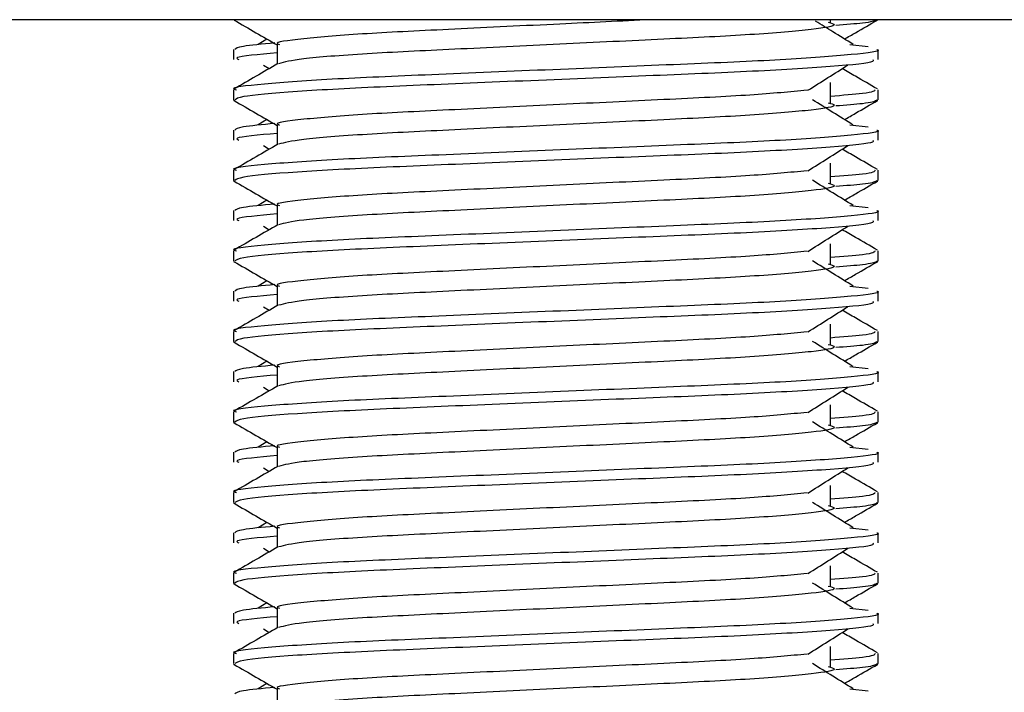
# Model space of a CAD drawing. Header units: millimetres. Extents: x 0 to 420, y 0 to 297.
# Tile 13 of 64: x 88.69 to 90.66, y 186 to 187.35. Entities that reach past the tile are written whole.
import ezdxf

# ---------------------------------------------------------------- set-up
doc = ezdxf.new("R2010")
doc.units = ezdxf.units.MM

msp = doc.modelspace()

# ---------------------------------------------------------------- linework, layer by layer
at = {"color": 7, "linetype": 'Continuous', "lineweight": 25}
for p, q in [((93.19857, 187.35201), (86.32911, 187.35201)), ((90.31471, 187.34696), (90.31471, 187.35201)), ((89.18457, 187.31315), (89.16712, 187.30234)), ((89.20479, 187.30229), (89.20479, 187.26281)), ((90.35405, 187.30238), (90.3905, 187.29845)), ((89.1173, 187.29225), (89.1173, 187.27204)), ((90.41038, 187.27204), (90.41038, 187.29225)), ((89.17776, 187.26101), (89.18921, 187.25379)), ((90.31471, 187.18533), (90.31471, 187.22573)), ((89.1173, 187.21137), (89.1173, 187.19123)), ((90.41038, 187.19123), (90.41038, 187.21137)), ((89.11769, 187.19037), (89.12096, 187.18964)), ((90.40756, 187.19123), (90.40999, 187.19037)), ((89.18457, 187.15152), (89.16712, 187.14071)), ((89.1173, 187.13062), (89.1173, 187.11041)), ((89.20479, 187.14065), (89.20479, 187.10118)), ((90.35405, 187.14074), (90.3905, 187.13682)), ((90.41038, 187.11041), (90.41038, 187.13062)), ((89.17776, 187.09937), (89.18921, 187.09216)), ((90.31471, 187.02369), (90.31471, 187.0641)), ((89.1173, 187.04974), (89.1173, 187.0296)), ((90.41038, 187.0296), (90.41038, 187.04974)), ((89.11769, 187.02874), (89.12096, 187.02801)), ((90.40756, 187.0296), (90.40999, 187.02874)), ((89.18457, 186.98989), (89.16712, 186.97907)), ((89.1173, 186.96898), (89.1173, 186.94878)), ((89.20479, 186.97902), (89.20479, 186.93954)), ((90.35405, 186.97911), (90.3905, 186.97518)), ((90.41038, 186.94878), (90.41038, 186.96898)), ((89.17776, 186.93774), (89.18921, 186.93052)), ((89.1173, 186.8881), (89.1173, 186.86796)), ((90.31471, 186.86206), (90.31471, 186.90247)), ((90.41038, 186.86796), (90.41038, 186.8881)), ((89.11769, 186.8671), (89.12096, 186.86637)), ((90.40756, 186.86796), (90.40999, 186.8671)), ((89.18457, 186.82825), (89.16712, 186.81744)), ((89.1173, 186.80735), (89.1173, 186.78714)), ((89.20479, 186.81739), (89.20479, 186.77791)), ((90.35405, 186.81748), (90.3905, 186.81355)), ((90.41038, 186.78714), (90.41038, 186.80735)), ((89.17776, 186.77611), (89.18921, 186.76889)), ((89.1173, 186.72647), (89.1173, 186.70633)), ((90.31471, 186.70042), (90.31471, 186.74083)), ((90.41038, 186.70633), (90.41038, 186.72647)), ((89.11769, 186.70547), (89.12096, 186.70474)), ((90.40756, 186.70633), (90.40999, 186.70547)), ((89.18457, 186.66662), (89.16712, 186.6558)), ((89.20479, 186.65575), (89.20479, 186.61627)), ((90.35405, 186.65584), (90.3905, 186.65191)), ((89.1173, 186.64572), (89.1173, 186.62551)), ((90.41038, 186.62551), (90.41038, 186.64572)), ((89.17776, 186.61447), (89.18921, 186.60725)), ((90.31471, 186.53879), (90.31471, 186.5792)), ((89.1173, 186.56484), (89.1173, 186.5447)), ((90.41038, 186.5447), (90.41038, 186.56484)), ((89.11769, 186.54383), (89.12096, 186.54311)), ((90.40756, 186.5447), (90.40999, 186.54383)), ((89.18457, 186.50498), (89.16712, 186.49417)), ((89.20479, 186.49412), (89.20479, 186.45464)), ((90.35405, 186.49421), (90.3905, 186.49028)), ((89.1173, 186.48408), (89.1173, 186.46387)), ((90.41038, 186.46387), (90.41038, 186.48408)), ((89.17776, 186.45284), (89.18921, 186.44562)), ((90.31471, 186.37715), (90.31471, 186.41756)), ((89.1173, 186.4032), (89.1173, 186.38306)), ((90.41038, 186.38306), (90.41038, 186.4032)), ((89.11769, 186.3822), (89.12096, 186.38147)), ((90.40756, 186.38306), (90.40999, 186.3822)), ((89.18457, 186.34335), (89.16712, 186.33253)), ((89.20479, 186.33248), (89.20479, 186.29301)), ((90.35405, 186.33257), (90.3905, 186.32865)), ((89.1173, 186.32245), (89.1173, 186.30224)), ((90.41038, 186.30224), (90.41038, 186.32245)), ((89.17776, 186.2912), (89.18921, 186.28399)), ((90.31471, 186.21552), (90.31471, 186.25593)), ((89.1173, 186.24157), (89.1173, 186.22143)), ((90.41038, 186.22143), (90.41038, 186.24157)), ((89.11769, 186.22057), (89.12096, 186.21984)), ((90.40756, 186.22143), (90.40999, 186.22057)), ((89.18457, 186.18171), (89.16712, 186.1709)), ((89.1173, 186.16081), (89.1173, 186.14061)), ((89.20479, 186.17085), (89.20479, 186.13137)), ((90.35405, 186.17094), (90.3905, 186.16701)), ((90.41038, 186.14061), (90.41038, 186.16081)), ((89.17776, 186.12957), (89.18921, 186.12235)), ((89.1173, 186.07993), (89.1173, 186.05979)), ((90.31471, 186.05389), (90.31471, 186.09429)), ((90.41038, 186.05979), (90.41038, 186.07993)), ((89.11769, 186.05893), (89.12096, 186.0582)), ((90.40756, 186.05979), (90.40999, 186.05893)), ((89.18457, 186.02008), (89.16712, 186.00927)), ((89.20479, 186.00921), (89.20479, 185.96974)), ((90.35405, 186.0093), (90.3905, 186.00538))]:
    msp.add_line(p, q, dxfattribs=at)
for points, knots in [([(89.11861, 187.35133), (89.13323, 187.34287), (89.16196, 187.32625), (89.19068, 187.30962), (89.20479, 187.30145)], [0, 0, 0, 0, 0.5088672, 1, 1, 1, 1]), ([(89.95554, 187.35201), (89.8949, 187.34912), (89.76473, 187.34293), (89.55868, 187.33284), (89.37363, 187.32409), (89.25086, 187.31367), (89.19608, 187.30638), (89.20834, 187.30276), (89.21, 187.30227)], [0, 0, 0, 0, 0.1751641, 0.375954, 0.5690694, 0.7698149, 0.9688007, 1, 1, 1, 1]), ([(90.31029, 187.34704), (90.31625, 187.34533), (90.33309, 187.34048), (90.2865, 187.33248), (90.16516, 187.32181), (89.98383, 187.31289), (89.77196, 187.30288), (89.55845, 187.29244), (89.37577, 187.2837), (89.24386, 187.27334), (89.21963, 187.26687), (89.2078, 187.26372)], [0, 0, 0, 0, 0.0638066, 0.1803218, 0.300081, 0.415215, 0.5333173, 0.6525337, 0.7671935, 0.8863835, 1, 1, 1, 1]), ([(90.36056, 187.30234), (90.34694, 187.31078), (90.32177, 187.32636), (90.29666, 187.34195), (90.28514, 187.3491)], [0, 0, 0, 0, 0.5412766, 1, 1, 1, 1]), ([(90.40672, 187.35128), (90.40242, 187.34925), (90.39517, 187.34585), (90.3456, 187.34204), (90.32546, 187.34049)], [0, 0, 0, 0, 0.59379372, 1, 1, 1, 1]), ([(90.3431, 187.31315), (90.35047, 187.31742), (90.37246, 187.33015), (90.39445, 187.34287), (90.40907, 187.35133)], [0, 0, 0, 0, 0.3351873, 1, 1, 1, 1]), ([(89.20028, 187.30525), (89.1754, 187.30294), (89.1262, 187.29838), (89.1221, 187.29428), (89.12007, 187.29225)], [0, 0, 0, 0, 0.50558463, 1, 1, 1, 1]), ([(90.40761, 187.29225), (90.40849, 187.29197), (90.41898, 187.28855), (90.36545, 187.28198), (90.22868, 187.2713), (90.01811, 187.26238), (89.77309, 187.25237), (89.52701, 187.24193), (89.31244, 187.23317), (89.17064, 187.22275), (89.10724, 187.21547), (89.12136, 187.21186), (89.12325, 187.21137)], [0, 0, 0, 0, 0.01102406, 0.13118876, 0.25469534, 0.37343726, 0.49523701, 0.61818446, 0.73643772, 0.85935802, 0.98120202, 1, 1, 1, 1]), ([(89.20479, 187.28546), (89.16811, 187.28217), (89.11572, 187.27746), (89.12526, 187.27329), (89.12812, 187.27204)], [0, 0, 0, 0, 0.7002075, 1, 1, 1, 1]), ([(89.20645, 187.26377), (89.19183, 187.25531), (89.1626, 187.23839), (89.13336, 187.22147), (89.11874, 187.21301)], [0, 0, 0, 0, 0.499935, 1, 1, 1, 1]), ([(90.39956, 187.27204), (90.40086, 187.27031), (90.40447, 187.26549), (90.3078, 187.25651), (90.13247, 187.24647), (89.90066, 187.23756), (89.65095, 187.2269), (89.41617, 187.21744), (89.23283, 187.20805), (89.13057, 187.19852), (89.12308, 187.1933), (89.12012, 187.19123)], [0, 0, 0, 0, 0.0687542, 0.1915913, 0.313424, 0.4320526, 0.5554842, 0.6757146, 0.7957061, 0.9191739, 1, 1, 1, 1]), ([(90.26966, 187.21039), (90.28302, 187.21883), (90.30974, 187.2357), (90.33653, 187.25257), (90.34992, 187.26101)], [0, 0, 0, 0, 0.4999896, 1, 1, 1, 1]), ([(90.40893, 187.21301), (90.39431, 187.22147), (90.37082, 187.23506), (90.34734, 187.24866), (90.33847, 187.25379)], [0, 0, 0, 0, 0.622406, 1, 1, 1, 1]), ([(90.26802, 187.21045), (90.23383, 187.20714), (90.16444, 187.20044), (89.98295, 187.19165), (89.77204, 187.18166), (89.55901, 187.17122), (89.37354, 187.16246), (89.25089, 187.15203), (89.19607, 187.14475), (89.20834, 187.14113), (89.21, 187.14063)], [0, 0, 0, 0, 0.1340309, 0.2719374, 0.4133992, 0.5561955, 0.6935339, 0.8362986, 0.9778119, 1, 1, 1, 1]), ([(90.40443, 187.21137), (90.40321, 187.20886), (90.4012, 187.2047), (90.33923, 187.2), (90.31471, 187.19814)], [0, 0, 0, 0, 0.6042483, 1, 1, 1, 1]), ([(89.11861, 187.18969), (89.13323, 187.18124), (89.16196, 187.16461), (89.19068, 187.14799), (89.20479, 187.13982)], [0, 0, 0, 0, 0.50886722, 1, 1, 1, 1]), ([(90.31029, 187.18541), (90.31625, 187.18369), (90.33309, 187.17885), (90.2865, 187.17085), (90.16516, 187.16018), (89.98383, 187.15125), (89.77196, 187.14125), (89.55845, 187.13081), (89.37577, 187.12206), (89.24386, 187.1117), (89.21963, 187.10524), (89.2078, 187.10209)], [0, 0, 0, 0, 0.0638066, 0.1803218, 0.300081, 0.415215, 0.5333173, 0.6525337, 0.7671935, 0.8863835, 1, 1, 1, 1]), ([(90.36056, 187.14071), (90.34694, 187.14914), (90.31969, 187.16602), (90.29251, 187.18289), (90.27892, 187.19133)], [0, 0, 0, 0, 0.5000108, 1, 1, 1, 1]), ([(90.40672, 187.18964), (90.40242, 187.18762), (90.39517, 187.18421), (90.3456, 187.18041), (90.32546, 187.17886)], [0, 0, 0, 0, 0.59379372, 1, 1, 1, 1]), ([(90.3431, 187.15152), (90.35047, 187.15579), (90.37246, 187.16851), (90.39445, 187.18124), (90.40907, 187.18969)], [0, 0, 0, 0, 0.3351873, 1, 1, 1, 1]), ([(89.20028, 187.14362), (89.1754, 187.14131), (89.1262, 187.13675), (89.1221, 187.13265), (89.12007, 187.13062)], [0, 0, 0, 0, 0.5055846, 1, 1, 1, 1]), ([(90.40761, 187.13062), (90.40849, 187.13033), (90.41898, 187.12692), (90.36545, 187.12034), (90.22868, 187.10967), (90.01811, 187.10074), (89.77309, 187.09073), (89.52701, 187.0803), (89.31244, 187.07154), (89.17064, 187.06112), (89.10724, 187.05384), (89.12136, 187.05022), (89.12325, 187.04974)], [0, 0, 0, 0, 0.0110241, 0.1311888, 0.2546953, 0.3734373, 0.495237, 0.6181845, 0.7364377, 0.859358, 0.981202, 1, 1, 1, 1]), ([(89.20479, 187.12383), (89.16811, 187.12054), (89.11572, 187.11583), (89.12526, 187.11166), (89.12812, 187.11041)], [0, 0, 0, 0, 0.7002075, 1, 1, 1, 1]), ([(89.20645, 187.10214), (89.19183, 187.09368), (89.1626, 187.07675), (89.13336, 187.05983), (89.11874, 187.05137)], [0, 0, 0, 0, 0.499935, 1, 1, 1, 1]), ([(90.39956, 187.11041), (90.40086, 187.10868), (90.40447, 187.10385), (90.3078, 187.09488), (90.13247, 187.08483), (89.90066, 187.07593), (89.65095, 187.06527), (89.41617, 187.05581), (89.23283, 187.04642), (89.13057, 187.03688), (89.12308, 187.03166), (89.12012, 187.0296)], [0, 0, 0, 0, 0.0687542, 0.1915913, 0.313424, 0.4320526, 0.5554842, 0.6757146, 0.7957061, 0.9191739, 1, 1, 1, 1]), ([(90.26966, 187.04876), (90.28302, 187.05719), (90.30974, 187.07407), (90.33653, 187.09094), (90.34992, 187.09937)], [0, 0, 0, 0, 0.4999896, 1, 1, 1, 1]), ([(90.40893, 187.05137), (90.39431, 187.05983), (90.37082, 187.07343), (90.34734, 187.08702), (90.33847, 187.09216)], [0, 0, 0, 0, 0.622406, 1, 1, 1, 1]), ([(90.26802, 187.04882), (90.23383, 187.04551), (90.16444, 187.0388), (89.98295, 187.03001), (89.77204, 187.02002), (89.55901, 187.00958), (89.37354, 187.00082), (89.25089, 186.9904), (89.19607, 186.98312), (89.20834, 186.97949), (89.21, 186.979)], [0, 0, 0, 0, 0.1340309, 0.2719374, 0.4133992, 0.5561955, 0.6935339, 0.8362986, 0.9778119, 1, 1, 1, 1]), ([(90.40443, 187.04974), (90.40321, 187.04723), (90.4012, 187.04307), (90.33923, 187.03837), (90.31471, 187.03651)], [0, 0, 0, 0, 0.6042483, 1, 1, 1, 1]), ([(89.11861, 187.02806), (89.13323, 187.0196), (89.16196, 187.00298), (89.19068, 186.98635), (89.20479, 186.97818)], [0, 0, 0, 0, 0.5088672, 1, 1, 1, 1]), ([(90.31029, 187.02377), (90.31625, 187.02206), (90.33309, 187.01721), (90.2865, 187.00922), (90.16516, 186.99854), (89.98383, 186.98962), (89.77196, 186.97961), (89.55845, 186.96917), (89.37577, 186.96043), (89.24386, 186.95007), (89.21963, 186.94361), (89.2078, 186.94045)], [0, 0, 0, 0, 0.0638066, 0.1803218, 0.300081, 0.415215, 0.5333173, 0.6525337, 0.7671935, 0.8863835, 1, 1, 1, 1]), ([(90.36056, 186.97907), (90.34694, 186.98751), (90.31969, 187.00438), (90.29251, 187.02126), (90.27892, 187.02969)], [0, 0, 0, 0, 0.5000108, 1, 1, 1, 1]), ([(90.40672, 187.02801), (90.40242, 187.02599), (90.39517, 187.02258), (90.3456, 187.01877), (90.32546, 187.01722)], [0, 0, 0, 0, 0.59379372, 1, 1, 1, 1]), ([(90.3431, 186.98989), (90.35047, 186.99415), (90.37246, 187.00688), (90.39445, 187.0196), (90.40907, 187.02806)], [0, 0, 0, 0, 0.33518732, 1, 1, 1, 1]), ([(90.40761, 186.96898), (90.40849, 186.9687), (90.41898, 186.96528), (90.36545, 186.95871), (90.22868, 186.94803), (90.01811, 186.93911), (89.77309, 186.9291), (89.52701, 186.91866), (89.31244, 186.9099), (89.17064, 186.89948), (89.10724, 186.89221), (89.12136, 186.88859), (89.12325, 186.8881)], [0, 0, 0, 0, 0.0110241, 0.1311888, 0.2546953, 0.3734373, 0.495237, 0.6181845, 0.7364377, 0.859358, 0.981202, 1, 1, 1, 1]), ([(89.20028, 186.98198), (89.1754, 186.97968), (89.1262, 186.97512), (89.1221, 186.97101), (89.12007, 186.96898)], [0, 0, 0, 0, 0.5055846, 1, 1, 1, 1]), ([(90.39956, 186.94878), (90.40086, 186.94704), (90.40447, 186.94222), (90.3078, 186.93324), (90.13247, 186.9232), (89.90066, 186.91429), (89.65095, 186.90363), (89.41617, 186.89417), (89.23283, 186.88478), (89.13057, 186.87525), (89.12308, 186.87003), (89.12012, 186.86796)], [0, 0, 0, 0, 0.0687542, 0.1915913, 0.313424, 0.4320526, 0.5554842, 0.6757146, 0.7957061, 0.9191739, 1, 1, 1, 1]), ([(89.20479, 186.9622), (89.16811, 186.9589), (89.11572, 186.95419), (89.12526, 186.95003), (89.12812, 186.94878)], [0, 0, 0, 0, 0.7002075, 1, 1, 1, 1]), ([(89.20645, 186.9405), (89.19183, 186.93204), (89.1626, 186.91512), (89.13336, 186.8982), (89.11874, 186.88974)], [0, 0, 0, 0, 0.499935, 1, 1, 1, 1]), ([(90.26966, 186.88712), (90.28302, 186.89556), (90.30974, 186.91243), (90.33653, 186.9293), (90.34992, 186.93774)], [0, 0, 0, 0, 0.4999896, 1, 1, 1, 1]), ([(90.40893, 186.88974), (90.39431, 186.8982), (90.37082, 186.91179), (90.34734, 186.92539), (90.33847, 186.93052)], [0, 0, 0, 0, 0.622406, 1, 1, 1, 1]), ([(90.26802, 186.88718), (90.23383, 186.88388), (90.16444, 186.87717), (89.98295, 186.86838), (89.77204, 186.85839), (89.55901, 186.84795), (89.37354, 186.83919), (89.25089, 186.82877), (89.19607, 186.82148), (89.20834, 186.81786), (89.21, 186.81737)], [0, 0, 0, 0, 0.1340309, 0.2719374, 0.4133992, 0.5561955, 0.6935339, 0.8362986, 0.9778119, 1, 1, 1, 1]), ([(90.40443, 186.8881), (90.40321, 186.88559), (90.4012, 186.88143), (90.33923, 186.87673), (90.31471, 186.87487)], [0, 0, 0, 0, 0.6042483, 1, 1, 1, 1]), ([(89.11861, 186.86642), (89.13323, 186.85797), (89.16196, 186.84135), (89.19068, 186.82472), (89.20479, 186.81655)], [0, 0, 0, 0, 0.50886722, 1, 1, 1, 1]), ([(90.36056, 186.81744), (90.34694, 186.82587), (90.31969, 186.84275), (90.29251, 186.85962), (90.27892, 186.86806)], [0, 0, 0, 0, 0.50001084, 1, 1, 1, 1]), ([(90.40672, 186.86637), (90.40242, 186.86435), (90.39517, 186.86095), (90.3456, 186.85714), (90.32546, 186.85559)], [0, 0, 0, 0, 0.59379372, 1, 1, 1, 1]), ([(90.3431, 186.82825), (90.35047, 186.83252), (90.37246, 186.84524), (90.39445, 186.85797), (90.40907, 186.86642)], [0, 0, 0, 0, 0.3351873, 1, 1, 1, 1]), ([(90.31029, 186.86214), (90.31625, 186.86042), (90.33309, 186.85558), (90.2865, 186.84758), (90.16516, 186.83691), (89.98383, 186.82798), (89.77196, 186.81798), (89.55845, 186.80754), (89.37577, 186.79879), (89.24386, 186.78844), (89.21963, 186.78197), (89.2078, 186.77882)], [0, 0, 0, 0, 0.0638066, 0.1803218, 0.300081, 0.415215, 0.5333173, 0.6525337, 0.7671935, 0.8863835, 1, 1, 1, 1]), ([(90.40761, 186.80735), (90.40849, 186.80706), (90.41898, 186.80365), (90.36545, 186.79707), (90.22868, 186.7864), (90.01811, 186.77747), (89.77309, 186.76747), (89.52701, 186.75703), (89.31244, 186.74827), (89.17064, 186.73785), (89.10724, 186.73057), (89.12136, 186.72695), (89.12325, 186.72647)], [0, 0, 0, 0, 0.0110241, 0.1311888, 0.2546953, 0.3734373, 0.495237, 0.6181845, 0.7364377, 0.859358, 0.981202, 1, 1, 1, 1]), ([(89.20028, 186.82035), (89.1754, 186.81804), (89.1262, 186.81348), (89.1221, 186.80938), (89.12007, 186.80735)], [0, 0, 0, 0, 0.5055846, 1, 1, 1, 1]), ([(90.39956, 186.78714), (90.40086, 186.78541), (90.40447, 186.78058), (90.3078, 186.77161), (90.13247, 186.76156), (89.90066, 186.75266), (89.65095, 186.742), (89.41617, 186.73254), (89.23283, 186.72315), (89.13057, 186.71361), (89.12308, 186.70839), (89.12012, 186.70633)], [0, 0, 0, 0, 0.0687542, 0.1915913, 0.313424, 0.4320526, 0.5554842, 0.6757146, 0.7957061, 0.9191739, 1, 1, 1, 1]), ([(89.20479, 186.80056), (89.16811, 186.79727), (89.11572, 186.79256), (89.12526, 186.78839), (89.12812, 186.78714)], [0, 0, 0, 0, 0.7002075, 1, 1, 1, 1]), ([(89.20645, 186.77887), (89.19183, 186.77041), (89.1626, 186.75348), (89.13336, 186.73657), (89.11874, 186.72811)], [0, 0, 0, 0, 0.499935, 1, 1, 1, 1]), ([(90.26966, 186.72549), (90.28302, 186.73392), (90.30974, 186.7508), (90.33653, 186.76767), (90.34992, 186.77611)], [0, 0, 0, 0, 0.4999896, 1, 1, 1, 1]), ([(90.40893, 186.72811), (90.39431, 186.73657), (90.37082, 186.75016), (90.34734, 186.76375), (90.33847, 186.76889)], [0, 0, 0, 0, 0.622406, 1, 1, 1, 1]), ([(90.40443, 186.72647), (90.40321, 186.72396), (90.4012, 186.7198), (90.33923, 186.7151), (90.31471, 186.71324)], [0, 0, 0, 0, 0.6042483, 1, 1, 1, 1]), ([(90.26802, 186.72555), (90.23383, 186.72224), (90.16444, 186.71553), (89.98295, 186.70674), (89.77204, 186.69675), (89.55901, 186.68631), (89.37354, 186.67755), (89.25089, 186.66713), (89.19607, 186.65985), (89.20834, 186.65622), (89.21, 186.65573)], [0, 0, 0, 0, 0.1340309, 0.2719374, 0.4133992, 0.5561955, 0.6935339, 0.8362986, 0.9778119, 1, 1, 1, 1]), ([(89.11861, 186.70479), (89.13323, 186.69633), (89.16196, 186.67971), (89.19068, 186.66308), (89.20479, 186.65492)], [0, 0, 0, 0, 0.5088672, 1, 1, 1, 1]), ([(90.31029, 186.7005), (90.31625, 186.69879), (90.33309, 186.69395), (90.2865, 186.68595), (90.16516, 186.67528), (89.98383, 186.66635), (89.77196, 186.65634), (89.55845, 186.6459), (89.37577, 186.63716), (89.24386, 186.6268), (89.21963, 186.62034), (89.2078, 186.61718)], [0, 0, 0, 0, 0.0638066, 0.1803218, 0.300081, 0.415215, 0.5333173, 0.6525337, 0.7671935, 0.8863835, 1, 1, 1, 1]), ([(90.36056, 186.6558), (90.34694, 186.66424), (90.31969, 186.68111), (90.29251, 186.69799), (90.27892, 186.70642)], [0, 0, 0, 0, 0.5000108, 1, 1, 1, 1]), ([(90.40672, 186.70474), (90.40242, 186.70272), (90.39517, 186.69931), (90.3456, 186.6955), (90.32546, 186.69396)], [0, 0, 0, 0, 0.59379372, 1, 1, 1, 1]), ([(90.3431, 186.66662), (90.35047, 186.67088), (90.37246, 186.68361), (90.39445, 186.69633), (90.40907, 186.70479)], [0, 0, 0, 0, 0.3351873, 1, 1, 1, 1]), ([(89.20028, 186.65871), (89.1754, 186.65641), (89.1262, 186.65185), (89.1221, 186.64774), (89.12007, 186.64572)], [0, 0, 0, 0, 0.5055846, 1, 1, 1, 1]), ([(90.40761, 186.64572), (90.40849, 186.64543), (90.41898, 186.64202), (90.36545, 186.63544), (90.22868, 186.62476), (90.01811, 186.61584), (89.77309, 186.60583), (89.52701, 186.5954), (89.31244, 186.58663), (89.17064, 186.57621), (89.10724, 186.56894), (89.12136, 186.56532), (89.12325, 186.56484)], [0, 0, 0, 0, 0.0110241, 0.1311888, 0.2546953, 0.3734373, 0.495237, 0.6181845, 0.7364377, 0.859358, 0.981202, 1, 1, 1, 1]), ([(89.20479, 186.63893), (89.16811, 186.63563), (89.11572, 186.63093), (89.12526, 186.62676), (89.12812, 186.62551)], [0, 0, 0, 0, 0.7002075, 1, 1, 1, 1]), ([(89.20645, 186.61723), (89.19183, 186.60877), (89.1626, 186.59185), (89.13336, 186.57493), (89.11874, 186.56647)], [0, 0, 0, 0, 0.499935, 1, 1, 1, 1]), ([(90.39956, 186.62551), (90.40086, 186.62378), (90.40447, 186.61895), (90.3078, 186.60997), (90.13247, 186.59993), (89.90066, 186.59102), (89.65095, 186.58037), (89.41617, 186.5709), (89.23283, 186.56152), (89.13057, 186.55198), (89.12308, 186.54676), (89.12012, 186.5447)], [0, 0, 0, 0, 0.0687542, 0.1915913, 0.313424, 0.4320526, 0.5554842, 0.6757146, 0.7957061, 0.9191739, 1, 1, 1, 1]), ([(90.26966, 186.56385), (90.28302, 186.57229), (90.30974, 186.58916), (90.33653, 186.60603), (90.34992, 186.61447)], [0, 0, 0, 0, 0.4999896, 1, 1, 1, 1]), ([(90.40893, 186.56647), (90.39431, 186.57493), (90.37082, 186.58852), (90.34734, 186.60212), (90.33847, 186.60725)], [0, 0, 0, 0, 0.622406, 1, 1, 1, 1]), ([(90.26802, 186.56391), (90.23383, 186.56061), (90.16444, 186.5539), (89.98295, 186.54511), (89.77204, 186.53512), (89.55901, 186.52468), (89.37354, 186.51592), (89.25089, 186.5055), (89.19607, 186.49821), (89.20834, 186.49459), (89.21, 186.4941)], [0, 0, 0, 0, 0.1340309, 0.2719374, 0.4133992, 0.5561955, 0.6935339, 0.8362986, 0.9778119, 1, 1, 1, 1]), ([(90.40443, 186.56484), (90.40321, 186.56232), (90.4012, 186.55817), (90.33923, 186.55346), (90.31471, 186.5516)], [0, 0, 0, 0, 0.6042483, 1, 1, 1, 1]), ([(89.11861, 186.54316), (89.13323, 186.5347), (89.16196, 186.51808), (89.19068, 186.50145), (89.20479, 186.49328)], [0, 0, 0, 0, 0.5088672, 1, 1, 1, 1]), ([(90.31029, 186.53887), (90.31625, 186.53715), (90.33309, 186.53231), (90.2865, 186.52431), (90.16516, 186.51364), (89.98383, 186.50471), (89.77196, 186.49471), (89.55845, 186.48427), (89.37577, 186.47553), (89.24386, 186.46517), (89.21963, 186.4587), (89.2078, 186.45555)], [0, 0, 0, 0, 0.0638066, 0.1803218, 0.300081, 0.415215, 0.5333173, 0.6525337, 0.7671935, 0.8863835, 1, 1, 1, 1]), ([(90.36056, 186.49417), (90.34694, 186.50261), (90.31969, 186.51948), (90.29251, 186.53635), (90.27892, 186.54479)], [0, 0, 0, 0, 0.5000108, 1, 1, 1, 1]), ([(90.40672, 186.54311), (90.40242, 186.54108), (90.39517, 186.53768), (90.3456, 186.53387), (90.32546, 186.53232)], [0, 0, 0, 0, 0.59379372, 1, 1, 1, 1]), ([(90.3431, 186.50498), (90.35047, 186.50925), (90.37246, 186.52198), (90.39445, 186.5347), (90.40907, 186.54316)], [0, 0, 0, 0, 0.3351873, 1, 1, 1, 1]), ([(89.20028, 186.49708), (89.1754, 186.49477), (89.1262, 186.49021), (89.1221, 186.48611), (89.12007, 186.48408)], [0, 0, 0, 0, 0.5055846, 1, 1, 1, 1]), ([(90.40761, 186.48408), (90.40849, 186.48379), (90.41898, 186.48038), (90.36545, 186.4738), (90.22868, 186.46313), (90.01811, 186.4542), (89.77309, 186.4442), (89.52701, 186.43376), (89.31244, 186.425), (89.17064, 186.41458), (89.10724, 186.4073), (89.12136, 186.40368), (89.12325, 186.4032)], [0, 0, 0, 0, 0.0110241, 0.1311888, 0.2546953, 0.3734373, 0.495237, 0.6181845, 0.7364377, 0.859358, 0.981202, 1, 1, 1, 1]), ([(89.20479, 186.47729), (89.16811, 186.474), (89.11572, 186.46929), (89.12526, 186.46512), (89.12812, 186.46387)], [0, 0, 0, 0, 0.7002075, 1, 1, 1, 1]), ([(89.20645, 186.4556), (89.19183, 186.44714), (89.1626, 186.43021), (89.13336, 186.4133), (89.11874, 186.40484)], [0, 0, 0, 0, 0.499935, 1, 1, 1, 1]), ([(90.39956, 186.46387), (90.40086, 186.46214), (90.40447, 186.45732), (90.3078, 186.44834), (90.13247, 186.4383), (89.90066, 186.42939), (89.65095, 186.41873), (89.41617, 186.40927), (89.23283, 186.39988), (89.13057, 186.39034), (89.12308, 186.38513), (89.12012, 186.38306)], [0, 0, 0, 0, 0.0687542, 0.1915913, 0.313424, 0.4320526, 0.5554842, 0.6757146, 0.7957061, 0.9191739, 1, 1, 1, 1]), ([(90.26966, 186.40222), (90.28302, 186.41066), (90.30974, 186.42753), (90.33653, 186.4444), (90.34992, 186.45284)], [0, 0, 0, 0, 0.4999896, 1, 1, 1, 1]), ([(90.40893, 186.40484), (90.39431, 186.4133), (90.37082, 186.42689), (90.34734, 186.44049), (90.33847, 186.44562)], [0, 0, 0, 0, 0.622406, 1, 1, 1, 1]), ([(90.26802, 186.40228), (90.23383, 186.39897), (90.16444, 186.39226), (89.98295, 186.38348), (89.77204, 186.37349), (89.55901, 186.36305), (89.37354, 186.35429), (89.25089, 186.34386), (89.19607, 186.33658), (89.20834, 186.33295), (89.21, 186.33246)], [0, 0, 0, 0, 0.1340309, 0.2719374, 0.4133992, 0.5561955, 0.6935339, 0.8362986, 0.9778119, 1, 1, 1, 1]), ([(90.40443, 186.4032), (90.40321, 186.40069), (90.4012, 186.39653), (90.33923, 186.39183), (90.31471, 186.38997)], [0, 0, 0, 0, 0.6042483, 1, 1, 1, 1]), ([(89.11861, 186.38152), (89.13323, 186.37306), (89.16196, 186.35644), (89.19068, 186.33981), (89.20479, 186.33165)], [0, 0, 0, 0, 0.5088672, 1, 1, 1, 1]), ([(90.31029, 186.37723), (90.31625, 186.37552), (90.33309, 186.37068), (90.2865, 186.36268), (90.16516, 186.35201), (89.98383, 186.34308), (89.77196, 186.33307), (89.55845, 186.32263), (89.37577, 186.31389), (89.24386, 186.30353), (89.21963, 186.29707), (89.2078, 186.29391)], [0, 0, 0, 0, 0.0638066, 0.1803218, 0.300081, 0.415215, 0.5333173, 0.6525337, 0.7671935, 0.8863835, 1, 1, 1, 1]), ([(90.36056, 186.33253), (90.34694, 186.34097), (90.31969, 186.35784), (90.29251, 186.37472), (90.27892, 186.38315)], [0, 0, 0, 0, 0.5000108, 1, 1, 1, 1]), ([(90.40672, 186.38147), (90.40242, 186.37945), (90.39517, 186.37604), (90.3456, 186.37223), (90.32546, 186.37069)], [0, 0, 0, 0, 0.59379372, 1, 1, 1, 1]), ([(90.3431, 186.34335), (90.35047, 186.34761), (90.37246, 186.36034), (90.39445, 186.37306), (90.40907, 186.38152)], [0, 0, 0, 0, 0.3351873, 1, 1, 1, 1]), ([(89.20028, 186.33544), (89.1754, 186.33314), (89.1262, 186.32858), (89.1221, 186.32448), (89.12007, 186.32245)], [0, 0, 0, 0, 0.5055846, 1, 1, 1, 1]), ([(90.40761, 186.32245), (90.40849, 186.32216), (90.41898, 186.31875), (90.36545, 186.31217), (90.22868, 186.3015), (90.01811, 186.29257), (89.77309, 186.28256), (89.52701, 186.27213), (89.31244, 186.26337), (89.17064, 186.25294), (89.10724, 186.24567), (89.12136, 186.24205), (89.12325, 186.24157)], [0, 0, 0, 0, 0.0110241, 0.1311888, 0.2546953, 0.3734373, 0.495237, 0.6181845, 0.7364377, 0.859358, 0.981202, 1, 1, 1, 1]), ([(89.20479, 186.31566), (89.16811, 186.31236), (89.11572, 186.30766), (89.12526, 186.30349), (89.12812, 186.30224)], [0, 0, 0, 0, 0.7002075, 1, 1, 1, 1]), ([(89.20645, 186.29397), (89.19183, 186.2855), (89.1626, 186.26858), (89.13336, 186.25166), (89.11874, 186.2432)], [0, 0, 0, 0, 0.499935, 1, 1, 1, 1]), ([(90.39956, 186.30224), (90.40086, 186.30051), (90.40447, 186.29568), (90.3078, 186.28671), (90.13247, 186.27666), (89.90066, 186.26776), (89.65095, 186.2571), (89.41617, 186.24763), (89.23283, 186.23825), (89.13057, 186.22871), (89.12308, 186.22349), (89.12012, 186.22143)], [0, 0, 0, 0, 0.0687542, 0.1915913, 0.313424, 0.4320526, 0.5554842, 0.6757146, 0.7957061, 0.9191739, 1, 1, 1, 1]), ([(90.26966, 186.24058), (90.28302, 186.24902), (90.30974, 186.26589), (90.33653, 186.28277), (90.34992, 186.2912)], [0, 0, 0, 0, 0.4999896, 1, 1, 1, 1]), ([(90.40893, 186.2432), (90.39431, 186.25166), (90.37082, 186.26525), (90.34734, 186.27885), (90.33847, 186.28399)], [0, 0, 0, 0, 0.622406, 1, 1, 1, 1]), ([(90.26802, 186.24065), (90.23383, 186.23734), (90.16444, 186.23063), (89.98295, 186.22184), (89.77204, 186.21185), (89.55901, 186.20141), (89.37354, 186.19265), (89.25089, 186.18223), (89.19607, 186.17494), (89.20834, 186.17132), (89.21, 186.17083)], [0, 0, 0, 0, 0.1340309, 0.2719374, 0.4133992, 0.5561955, 0.6935339, 0.8362986, 0.9778119, 1, 1, 1, 1]), ([(90.40443, 186.24157), (90.40321, 186.23905), (90.4012, 186.2349), (90.33923, 186.2302), (90.31471, 186.22834)], [0, 0, 0, 0, 0.6042483, 1, 1, 1, 1]), ([(89.11861, 186.21989), (89.13323, 186.21143), (89.16196, 186.19481), (89.19068, 186.17818), (89.20479, 186.17001)], [0, 0, 0, 0, 0.50886722, 1, 1, 1, 1]), ([(90.31029, 186.2156), (90.31625, 186.21389), (90.33309, 186.20904), (90.2865, 186.20104), (90.16516, 186.19037), (89.98383, 186.18145), (89.77196, 186.17144), (89.55845, 186.161), (89.37577, 186.15226), (89.24386, 186.1419), (89.21963, 186.13543), (89.2078, 186.13228)], [0, 0, 0, 0, 0.0638066, 0.1803218, 0.300081, 0.415215, 0.5333173, 0.6525337, 0.7671935, 0.8863835, 1, 1, 1, 1]), ([(90.36056, 186.1709), (90.34694, 186.17934), (90.31969, 186.19621), (90.29251, 186.21308), (90.27892, 186.22152)], [0, 0, 0, 0, 0.5000108, 1, 1, 1, 1]), ([(90.40672, 186.21984), (90.40242, 186.21781), (90.39517, 186.21441), (90.3456, 186.2106), (90.32546, 186.20905)], [0, 0, 0, 0, 0.5937937, 1, 1, 1, 1]), ([(90.3431, 186.18171), (90.35047, 186.18598), (90.37246, 186.19871), (90.39445, 186.21143), (90.40907, 186.21989)], [0, 0, 0, 0, 0.3351873, 1, 1, 1, 1]), ([(89.20028, 186.17381), (89.1754, 186.1715), (89.1262, 186.16695), (89.1221, 186.16284), (89.12007, 186.16081)], [0, 0, 0, 0, 0.5055846, 1, 1, 1, 1]), ([(90.40761, 186.16081), (90.40849, 186.16053), (90.41898, 186.15711), (90.36545, 186.15054), (90.22868, 186.13986), (90.01811, 186.13094), (89.77309, 186.12093), (89.52701, 186.11049), (89.31244, 186.10173), (89.17064, 186.09131), (89.10724, 186.08403), (89.12136, 186.08042), (89.12325, 186.07993)], [0, 0, 0, 0, 0.0110241, 0.1311888, 0.2546953, 0.3734373, 0.495237, 0.6181845, 0.7364377, 0.859358, 0.981202, 1, 1, 1, 1]), ([(89.20479, 186.15402), (89.16811, 186.15073), (89.11572, 186.14602), (89.12526, 186.14185), (89.12812, 186.14061)], [0, 0, 0, 0, 0.7002075, 1, 1, 1, 1]), ([(90.39956, 186.14061), (90.40086, 186.13887), (90.40447, 186.13405), (90.3078, 186.12507), (90.13247, 186.11503), (89.90066, 186.10612), (89.65095, 186.09546), (89.41617, 186.086), (89.23283, 186.07661), (89.13057, 186.06708), (89.12308, 186.06186), (89.12012, 186.05979)], [0, 0, 0, 0, 0.0687542, 0.1915913, 0.313424, 0.4320526, 0.5554842, 0.6757146, 0.7957061, 0.9191739, 1, 1, 1, 1]), ([(89.20645, 186.13233), (89.19183, 186.12387), (89.1626, 186.10695), (89.13336, 186.09003), (89.11874, 186.08157)], [0, 0, 0, 0, 0.499935, 1, 1, 1, 1]), ([(90.26966, 186.07895), (90.28302, 186.08739), (90.30974, 186.10426), (90.33653, 186.12113), (90.34992, 186.12957)], [0, 0, 0, 0, 0.4999896, 1, 1, 1, 1]), ([(90.40893, 186.08157), (90.39431, 186.09003), (90.37082, 186.10362), (90.34734, 186.11722), (90.33847, 186.12235)], [0, 0, 0, 0, 0.622406, 1, 1, 1, 1]), ([(90.26802, 186.07901), (90.23383, 186.0757), (90.16444, 186.069), (89.98295, 186.06021), (89.77204, 186.05022), (89.55901, 186.03978), (89.37354, 186.03102), (89.25089, 186.02059), (89.19607, 186.01331), (89.20834, 186.00969), (89.21, 186.00919)], [0, 0, 0, 0, 0.1340309, 0.2719374, 0.4133992, 0.5561955, 0.6935339, 0.8362986, 0.9778119, 1, 1, 1, 1]), ([(90.40443, 186.07993), (90.40321, 186.07742), (90.4012, 186.07326), (90.33923, 186.06856), (90.31471, 186.0667)], [0, 0, 0, 0, 0.6042483, 1, 1, 1, 1]), ([(89.11861, 186.05825), (89.13323, 186.0498), (89.16196, 186.03317), (89.19068, 186.01655), (89.20479, 186.00838)], [0, 0, 0, 0, 0.5088672, 1, 1, 1, 1]), ([(90.36056, 186.00927), (90.34694, 186.0177), (90.31969, 186.03458), (90.29251, 186.05145), (90.27892, 186.05989)], [0, 0, 0, 0, 0.5000108, 1, 1, 1, 1]), ([(90.40672, 186.0582), (90.40242, 186.05618), (90.39517, 186.05277), (90.3456, 186.04897), (90.32546, 186.04742)], [0, 0, 0, 0, 0.5937937, 1, 1, 1, 1]), ([(90.3431, 186.02008), (90.35047, 186.02435), (90.37246, 186.03707), (90.39445, 186.0498), (90.40907, 186.05825)], [0, 0, 0, 0, 0.33518732, 1, 1, 1, 1]), ([(90.31029, 186.05397), (90.31625, 186.05225), (90.33309, 186.04741), (90.2865, 186.03941), (90.16516, 186.02874), (89.98383, 186.01981), (89.77196, 186.00981), (89.55845, 185.99937), (89.37577, 185.99062), (89.24386, 185.98026), (89.21963, 185.9738), (89.2078, 185.97065)], [0, 0, 0, 0, 0.0638066, 0.1803218, 0.300081, 0.415215, 0.5333173, 0.6525337, 0.7671935, 0.8863835, 1, 1, 1, 1]), ([(89.20028, 186.01218), (89.1754, 186.00987), (89.1262, 186.00531), (89.1221, 186.00121), (89.12007, 185.99918)], [0, 0, 0, 0, 0.5055846, 1, 1, 1, 1])]:
    msp.add_open_spline(points, degree=3, knots=knots, dxfattribs=at)

doc.saveas('drawing.dxf')
